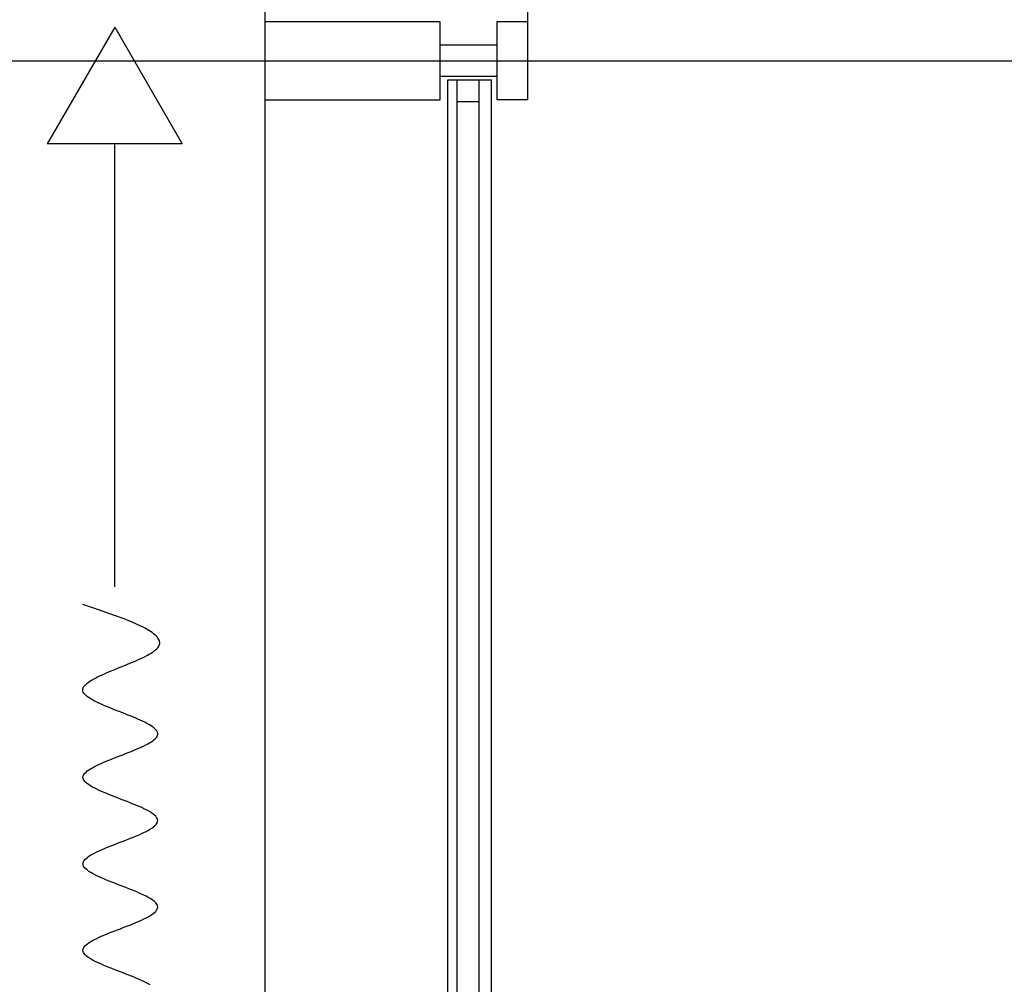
# Model space of a CAD drawing. Header units: millimetres. Extents: x 2502971067 to 2502991033, y 5626762590 to 5626807088.
# Tile 47 of 109: x 2502989598 to 2502990229, y 5626776618 to 5626777236. Entities that reach past the tile are written whole.
import ezdxf

# ---------------------------------------------------------------- set-up
doc = ezdxf.new("R2010")
doc.units = ezdxf.units.MM
for name, color, linetype in [('A_Fenster-Fassade', 2, 'Continuous'), ('A_Raster', 253, 'Continuous'), ('I_Möbel', 2, 'Continuous')]:
    doc.layers.add(name, color=color, linetype=linetype)

msp = doc.modelspace()

# ---------------------------------------------------------------- linework, layer by layer
at = {"layer": 'A_Fenster-Fassade'}
for p, q in [((2502989755, 5626772434.99819), (2502989755, 5626805959.996645)), ((2502989923.489, 5626777234.99819), (2502989923.489, 5626778384.99719)), ((2502989867.189, 5626777234.99719), (2502989755, 5626777234.99719)), ((2502989867.189, 5626777184.99719), (2502989867.189, 5626777234.99719)), ((2502989923.489, 5626777234.99819), (2502989903.489, 5626777234.99819)), ((2502989903.489, 5626777234.99819), (2502989903.489, 5626777184.99819)), ((2502989923.489, 5626777234.99719), (2502989903.50314, 5626777234.99719)), ((2502989923.489, 5626777184.99819), (2502989923.489, 5626777234.99819)), ((2502989903.495, 5626777219.99919), (2502989867.195, 5626777219.99919)), ((2502989903.495, 5626777199.99919), (2502989867.195, 5626777199.99919)), ((2502989872.195, 5626777197.77239), (2502989900.195, 5626777197.77239)), ((2502989872.195, 5626776022.22595), (2502989872.195, 5626777197.77239)), ((2502989878.195, 5626776022.22595), (2502989878.195, 5626777197.77239)), ((2502989892.195, 5626776022.22595), (2502989892.195, 5626777197.77239)), ((2502989900.195, 5626776022.22595), (2502989900.195, 5626777197.77239)), ((2502989755, 5626777184.99819), (2502989867.189, 5626777184.99719)), ((2502989923.489, 5626777184.99719), (2502989903.489, 5626777184.99719)), ((2502989878.195, 5626777183.77239), (2502989892.195, 5626777183.77239))]:
    msp.add_line(p, q, dxfattribs=at)
at = {"layer": 'A_Raster'}
msp.add_line((2502971300, 5626777210), (2502990800, 5626777210), dxfattribs=at)
at = {"layer": 'I_Möbel'}
for p, q in [((2502989658.65571, 5626777231.56846), (2502989615.37317, 5626777156.60088)), ((2502989658.65571, 5626777231.56846), (2502989701.93826, 5626777156.60088)), ((2502989701.93826, 5626777156.60088), (2502989615.37317, 5626777156.60088)), ((2502989658.65571, 5626776872.63282), (2502989658.65571, 5626777156.60088)), ((2502989645.10568, 5626776858.89439), (2502989638.19572, 5626776861.20449)), ((2502989651.89358, 5626776856.5843), (2502989645.10568, 5626776858.89439)), ((2502989658.4374, 5626776854.2742), (2502989651.89358, 5626776856.5843)), ((2502989664.61508, 5626776851.9641), (2502989658.4374, 5626776854.2742)), ((2502989670.30458, 5626776849.654), (2502989664.61508, 5626776851.9641)), ((2502989675.38385, 5626776847.34391), (2502989670.30458, 5626776849.654)), ((2502989676.7704, 5626776846.65088), (2502989675.38385, 5626776847.34391)), ((2502989678.08774, 5626776845.95785), (2502989676.7704, 5626776846.65088)), ((2502989679.33259, 5626776845.26482), (2502989678.08774, 5626776845.95785)), ((2502989680.50164, 5626776844.57179), (2502989679.33259, 5626776845.26482)), ((2502989681.59161, 5626776843.87876), (2502989680.50164, 5626776844.57179)), ((2502989682.59921, 5626776843.18573), (2502989681.59161, 5626776843.87876)), ((2502989683.52112, 5626776842.4927), (2502989682.59921, 5626776843.18573)), ((2502989684.35407, 5626776841.79967), (2502989683.52112, 5626776842.4927)), ((2502989685.09475, 5626776841.10664), (2502989684.35407, 5626776841.79967)), ((2502989685.73986, 5626776840.41361), (2502989685.09475, 5626776841.10664)), ((2502989686.28612, 5626776839.72058), (2502989685.73986, 5626776840.41361)), ((2502989686.73023, 5626776839.02755), (2502989686.28612, 5626776839.72058)), ((2502989687.06889, 5626776838.33452), (2502989686.73023, 5626776839.02755)), ((2502989687.29881, 5626776837.6415), (2502989687.06889, 5626776838.33452)), ((2502989687.41669, 5626776836.94847), (2502989687.29881, 5626776837.6415)), ((2502989687.41924, 5626776836.25544), (2502989687.41669, 5626776836.94847)), ((2502989681.93284, 5626776830.01817), (2502989683.00709, 5626776830.7112)), ((2502989683.00709, 5626776830.7112), (2502989683.97942, 5626776831.40423)), ((2502989683.97942, 5626776831.40423), (2502989684.84237, 5626776832.09726)), ((2502989684.84237, 5626776832.09726), (2502989685.58845, 5626776832.79029)), ((2502989685.58845, 5626776832.79029), (2502989686.2102, 5626776833.48332)), ((2502989686.2102, 5626776833.48332), (2502989686.70194, 5626776834.17635)), ((2502989686.70194, 5626776834.17635), (2502989687.06516, 5626776834.86938)), ((2502989687.06516, 5626776834.86938), (2502989687.30316, 5626776835.56241)), ((2502989687.30316, 5626776835.56241), (2502989687.41924, 5626776836.25544)), ((2502989668.91151, 5626776823.78091), (2502989670.56669, 5626776824.47394)), ((2502989670.56669, 5626776824.47394), (2502989672.18722, 5626776825.16697)), ((2502989672.18722, 5626776825.16697), (2502989673.76562, 5626776825.86)), ((2502989673.76562, 5626776825.86), (2502989675.29443, 5626776826.55303)), ((2502989675.29443, 5626776826.55303), (2502989676.76615, 5626776827.24606)), ((2502989676.76615, 5626776827.24606), (2502989678.17333, 5626776827.93908)), ((2502989678.17333, 5626776827.93908), (2502989679.50849, 5626776828.63211)), ((2502989679.50849, 5626776828.63211), (2502989680.76415, 5626776829.32514)), ((2502989680.76415, 5626776829.32514), (2502989681.93284, 5626776830.01817)), ((2502989653.68848, 5626776817.54364), (2502989655.31926, 5626776818.23667)), ((2502989655.31926, 5626776818.23667), (2502989656.98264, 5626776818.9297)), ((2502989656.98264, 5626776818.9297), (2502989658.67115, 5626776819.62273)), ((2502989658.67115, 5626776819.62273), (2502989660.37733, 5626776820.31576)), ((2502989660.37733, 5626776820.31576), (2502989662.09368, 5626776821.00879)), ((2502989662.09368, 5626776821.00879), (2502989663.81276, 5626776821.70182)), ((2502989663.81276, 5626776821.70182), (2502989665.52706, 5626776822.39485)), ((2502989665.52706, 5626776822.39485), (2502989667.22914, 5626776823.08788)), ((2502989667.22914, 5626776823.08788), (2502989668.91151, 5626776823.78091)), ((2502989641.71188, 5626776811.30638), (2502989642.7129, 5626776811.99941)), ((2502989642.7129, 5626776811.99941), (2502989643.81379, 5626776812.69244)), ((2502989643.81379, 5626776812.69244), (2502989645.00707, 5626776813.38547)), ((2502989645.00707, 5626776813.38547), (2502989646.28527, 5626776814.0785)), ((2502989646.28527, 5626776814.0785), (2502989647.64091, 5626776814.77153)), ((2502989647.64091, 5626776814.77153), (2502989649.06653, 5626776815.46456)), ((2502989649.06653, 5626776815.46456), (2502989650.55465, 5626776816.15759)), ((2502989650.55465, 5626776816.15759), (2502989652.09779, 5626776816.85062)), ((2502989652.09779, 5626776816.85062), (2502989653.68848, 5626776817.54364)), ((2502989638.12877, 5626776806.45517), (2502989638.22147, 5626776807.1482)), ((2502989638.19572, 5626776805.76215), (2502989638.12877, 5626776806.45517)), ((2502989638.42713, 5626776805.06912), (2502989638.19572, 5626776805.76215)), ((2502989638.22147, 5626776807.1482), (2502989638.46635, 5626776807.84123)), ((2502989638.46635, 5626776807.84123), (2502989638.85594, 5626776808.53426)), ((2502989638.85594, 5626776808.53426), (2502989639.38276, 5626776809.22729)), ((2502989639.38276, 5626776809.22729), (2502989640.03934, 5626776809.92032)), ((2502989640.03934, 5626776809.92032), (2502989640.8182, 5626776810.61335)), ((2502989640.8182, 5626776810.61335), (2502989641.71188, 5626776811.30638)), ((2502989638.81706, 5626776804.37609), (2502989638.42713, 5626776805.06912)), ((2502989639.35694, 5626776803.68306), (2502989638.81706, 5626776804.37609)), ((2502989640.03817, 5626776802.99003), (2502989639.35694, 5626776803.68306)), ((2502989640.85215, 5626776802.297), (2502989640.03817, 5626776802.99003)), ((2502989641.79029, 5626776801.60397), (2502989640.85215, 5626776802.297)), ((2502989642.84401, 5626776800.91094), (2502989641.79029, 5626776801.60397)), ((2502989644.0047, 5626776800.21791), (2502989642.84401, 5626776800.91094)), ((2502989645.26377, 5626776799.52488), (2502989644.0047, 5626776800.21791)), ((2502989646.61263, 5626776798.83185), (2502989645.26377, 5626776799.52488)), ((2502989648.0427, 5626776798.13882), (2502989646.61263, 5626776798.83185)), ((2502989649.54536, 5626776797.44579), (2502989648.0427, 5626776798.13882)), ((2502989651.11204, 5626776796.75276), (2502989649.54536, 5626776797.44579)), ((2502989652.73414, 5626776796.05973), (2502989651.11204, 5626776796.75276)), ((2502989654.40306, 5626776795.36671), (2502989652.73414, 5626776796.05973)), ((2502989656.11021, 5626776794.67368), (2502989654.40306, 5626776795.36671)), ((2502989657.84701, 5626776793.98065), (2502989656.11021, 5626776794.67368)), ((2502989659.60485, 5626776793.28762), (2502989657.84701, 5626776793.98065)), ((2502989661.37515, 5626776792.59459), (2502989659.60485, 5626776793.28762)), ((2502989663.14931, 5626776791.90156), (2502989661.37515, 5626776792.59459)), ((2502989664.91873, 5626776791.20853), (2502989663.14931, 5626776791.90156)), ((2502989666.67484, 5626776790.5155), (2502989664.91873, 5626776791.20853)), ((2502989668.40902, 5626776789.82247), (2502989666.67484, 5626776790.5155)), ((2502989670.11269, 5626776789.12944), (2502989668.40902, 5626776789.82247)), ((2502989671.77726, 5626776788.43641), (2502989670.11269, 5626776789.12944)), ((2502989673.39414, 5626776787.74338), (2502989671.77726, 5626776788.43641)), ((2502989674.95472, 5626776787.05035), (2502989673.39414, 5626776787.74338)), ((2502989676.45042, 5626776786.35732), (2502989674.95472, 5626776787.05035)), ((2502989677.87265, 5626776785.66429), (2502989676.45042, 5626776786.35732)), ((2502989679.21281, 5626776784.97127), (2502989677.87265, 5626776785.66429)), ((2502989680.46231, 5626776784.27824), (2502989679.21281, 5626776784.97127)), ((2502989681.61255, 5626776783.58521), (2502989680.46231, 5626776784.27824)), ((2502989682.65495, 5626776782.89218), (2502989681.61255, 5626776783.58521)), ((2502989683.58091, 5626776782.19915), (2502989682.65495, 5626776782.89218)), ((2502989684.38183, 5626776781.50612), (2502989683.58091, 5626776782.19915)), ((2502989685.04913, 5626776780.81309), (2502989684.38183, 5626776781.50612)), ((2502989685.57421, 5626776780.12006), (2502989685.04913, 5626776780.81309)), ((2502989685.94847, 5626776779.42703), (2502989685.57421, 5626776780.12006)), ((2502989682.11214, 5626776773.18977), (2502989683.11174, 5626776773.8828)), ((2502989683.11174, 5626776773.8828), (2502989683.98811, 5626776774.57583)), ((2502989683.98811, 5626776774.57583), (2502989684.73235, 5626776775.26885)), ((2502989684.73235, 5626776775.26885), (2502989685.33557, 5626776775.96188)), ((2502989685.33557, 5626776775.96188), (2502989685.78889, 5626776776.65491)), ((2502989685.78889, 5626776776.65491), (2502989686.08339, 5626776777.34794)), ((2502989686.16334, 5626776778.734), (2502989685.94847, 5626776779.42703)), ((2502989686.08339, 5626776777.34794), (2502989686.2102, 5626776778.04097)), ((2502989686.2102, 5626776778.04097), (2502989686.16334, 5626776778.734)), ((2502989669.03757, 5626776766.9525), (2502989670.74609, 5626776767.64553)), ((2502989670.74609, 5626776767.64553), (2502989672.41141, 5626776768.33856)), ((2502989672.41141, 5626776768.33856), (2502989674.02464, 5626776769.03159)), ((2502989674.02464, 5626776769.03159), (2502989675.57688, 5626776769.72462)), ((2502989675.57688, 5626776769.72462), (2502989677.05926, 5626776770.41765)), ((2502989677.05926, 5626776770.41765), (2502989678.46286, 5626776771.11068)), ((2502989678.46286, 5626776771.11068), (2502989679.77881, 5626776771.80371)), ((2502989679.77881, 5626776771.80371), (2502989680.99819, 5626776772.49674)), ((2502989680.99819, 5626776772.49674), (2502989682.11214, 5626776773.18977)), ((2502989653.18439, 5626776760.71524), (2502989654.8815, 5626776761.40827)), ((2502989654.8815, 5626776761.40827), (2502989656.61545, 5626776762.1013)), ((2502989656.61545, 5626776762.1013), (2502989658.37734, 5626776762.79433)), ((2502989658.37734, 5626776762.79433), (2502989660.15828, 5626776763.48736)), ((2502989660.15828, 5626776763.48736), (2502989661.94939, 5626776764.18039)), ((2502989661.94939, 5626776764.18039), (2502989663.74177, 5626776764.87341)), ((2502989663.74177, 5626776764.87341), (2502989665.52652, 5626776765.56644)), ((2502989665.52652, 5626776765.56644), (2502989667.29475, 5626776766.25947)), ((2502989667.29475, 5626776766.25947), (2502989669.03757, 5626776766.9525)), ((2502989641.03555, 5626776754.47797), (2502989642.00091, 5626776755.171)), ((2502989642.00091, 5626776755.171), (2502989643.08316, 5626776755.86403)), ((2502989643.08316, 5626776755.86403), (2502989644.27339, 5626776756.55706)), ((2502989644.27339, 5626776756.55706), (2502989645.56271, 5626776757.25009)), ((2502989645.56271, 5626776757.25009), (2502989646.94222, 5626776757.94312)), ((2502989646.94222, 5626776757.94312), (2502989648.40304, 5626776758.63615)), ((2502989648.40304, 5626776758.63615), (2502989649.93627, 5626776759.32918)), ((2502989649.93627, 5626776759.32918), (2502989651.53302, 5626776760.02221)), ((2502989651.53302, 5626776760.02221), (2502989653.18439, 5626776760.71524)), ((2502989638.19572, 5626776750.3198), (2502989638.27309, 5626776751.01283)), ((2502989638.29451, 5626776749.62677), (2502989638.19572, 5626776750.3198)), ((2502989638.27309, 5626776751.01283), (2502989638.52068, 5626776751.70586)), ((2502989638.56345, 5626776748.93374), (2502989638.29451, 5626776749.62677)), ((2502989638.52068, 5626776751.70586), (2502989638.92962, 5626776752.39889)), ((2502989638.99356, 5626776748.24071), (2502989638.56345, 5626776748.93374)), ((2502989638.92962, 5626776752.39889), (2502989639.49101, 5626776753.09192)), ((2502989639.49101, 5626776753.09192), (2502989640.19594, 5626776753.78495)), ((2502989640.19594, 5626776753.78495), (2502989641.03555, 5626776754.47797)), ((2502989639.57589, 5626776747.54768), (2502989638.99356, 5626776748.24071)), ((2502989640.30144, 5626776746.85465), (2502989639.57589, 5626776747.54768)), ((2502989641.16126, 5626776746.16162), (2502989640.30144, 5626776746.85465)), ((2502989642.14636, 5626776745.46859), (2502989641.16126, 5626776746.16162)), ((2502989643.24778, 5626776744.77556), (2502989642.14636, 5626776745.46859)), ((2502989644.45653, 5626776744.08253), (2502989643.24778, 5626776744.77556)), ((2502989645.76365, 5626776743.3895), (2502989644.45653, 5626776744.08253)), ((2502989647.16017, 5626776742.69648), (2502989645.76365, 5626776743.3895)), ((2502989648.6371, 5626776742.00345), (2502989647.16017, 5626776742.69648)), ((2502989650.18549, 5626776741.31042), (2502989648.6371, 5626776742.00345)), ((2502989651.79634, 5626776740.61739), (2502989650.18549, 5626776741.31042)), ((2502989653.4607, 5626776739.92436), (2502989651.79634, 5626776740.61739)), ((2502989655.16958, 5626776739.23133), (2502989653.4607, 5626776739.92436)), ((2502989656.91401, 5626776738.5383), (2502989655.16958, 5626776739.23133)), ((2502989658.68503, 5626776737.84527), (2502989656.91401, 5626776738.5383)), ((2502989660.47365, 5626776737.15224), (2502989658.68503, 5626776737.84527)), ((2502989662.27091, 5626776736.45921), (2502989660.47365, 5626776737.15224)), ((2502989664.06782, 5626776735.76618), (2502989662.27091, 5626776736.45921)), ((2502989665.85543, 5626776735.07315), (2502989664.06782, 5626776735.76618)), ((2502989667.62474, 5626776734.38012), (2502989665.85543, 5626776735.07315)), ((2502989669.3668, 5626776733.68709), (2502989667.62474, 5626776734.38012)), ((2502989671.07263, 5626776732.99406), (2502989669.3668, 5626776733.68709)), ((2502989672.73324, 5626776732.30104), (2502989671.07263, 5626776732.99406)), ((2502989674.33968, 5626776731.60801), (2502989672.73324, 5626776732.30104)), ((2502989675.88297, 5626776730.91498), (2502989674.33968, 5626776731.60801)), ((2502989677.35413, 5626776730.22195), (2502989675.88297, 5626776730.91498)), ((2502989678.74419, 5626776729.52892), (2502989677.35413, 5626776730.22195)), ((2502989680.04418, 5626776728.83589), (2502989678.74419, 5626776729.52892)), ((2502989681.24512, 5626776728.14286), (2502989680.04418, 5626776728.83589)), ((2502989682.33804, 5626776727.44983), (2502989681.24512, 5626776728.14286)), ((2502989683.31397, 5626776726.7568), (2502989682.33804, 5626776727.44983)), ((2502989684.16394, 5626776726.06377), (2502989683.31397, 5626776726.7568)), ((2502989684.87896, 5626776725.37074), (2502989684.16394, 5626776726.06377)), ((2502989685.45007, 5626776724.67771), (2502989684.87896, 5626776725.37074)), ((2502989685.8683, 5626776723.98468), (2502989685.45007, 5626776724.67771)), ((2502989686.12467, 5626776723.29165), (2502989685.8683, 5626776723.98468)), ((2502989686.2102, 5626776722.59862), (2502989686.12467, 5626776723.29165)), ((2502989679.9951, 5626776716.36136), (2502989681.20101, 5626776717.05439)), ((2502989681.20101, 5626776717.05439), (2502989682.29907, 5626776717.74742)), ((2502989682.29907, 5626776717.74742), (2502989683.28029, 5626776718.44045)), ((2502989683.28029, 5626776718.44045), (2502989684.13567, 5626776719.13348)), ((2502989684.13567, 5626776719.13348), (2502989684.85622, 5626776719.82651)), ((2502989684.85622, 5626776719.82651), (2502989685.43294, 5626776720.51954)), ((2502989685.43294, 5626776720.51954), (2502989685.85684, 5626776721.21257)), ((2502989685.85684, 5626776721.21257), (2502989686.11893, 5626776721.9056)), ((2502989686.11893, 5626776721.9056), (2502989686.2102, 5626776722.59862)), ((2502989665.77298, 5626776710.1241), (2502989667.54474, 5626776710.81713)), ((2502989667.54474, 5626776710.81713), (2502989669.28961, 5626776711.51016)), ((2502989669.28961, 5626776711.51016), (2502989670.99859, 5626776712.20318)), ((2502989670.99859, 5626776712.20318), (2502989672.66269, 5626776712.89621)), ((2502989672.66269, 5626776712.89621), (2502989674.27291, 5626776713.58924)), ((2502989674.27291, 5626776713.58924), (2502989675.82025, 5626776714.28227)), ((2502989675.82025, 5626776714.28227), (2502989677.29573, 5626776714.9753)), ((2502989677.29573, 5626776714.9753), (2502989678.69035, 5626776715.66833)), ((2502989678.69035, 5626776715.66833), (2502989679.9951, 5626776716.36136)), ((2502989650.10107, 5626776703.88683), (2502989651.71011, 5626776704.57986)), ((2502989651.71011, 5626776704.57986), (2502989653.3732, 5626776705.27289)), ((2502989653.3732, 5626776705.27289), (2502989655.08136, 5626776705.96592)), ((2502989655.08136, 5626776705.96592), (2502989656.82559, 5626776706.65895)), ((2502989656.82559, 5626776706.65895), (2502989658.5969, 5626776707.35198)), ((2502989658.5969, 5626776707.35198), (2502989660.38628, 5626776708.04501)), ((2502989660.38628, 5626776708.04501), (2502989662.18476, 5626776708.73804)), ((2502989662.18476, 5626776708.73804), (2502989663.98332, 5626776709.43107)), ((2502989663.98332, 5626776709.43107), (2502989665.77298, 5626776710.1241)), ((2502989639.5366, 5626776697.64957), (2502989640.25433, 5626776698.3426)), ((2502989640.25433, 5626776698.3426), (2502989641.10707, 5626776699.03563)), ((2502989641.10707, 5626776699.03563), (2502989642.08583, 5626776699.72866)), ((2502989642.08583, 5626776699.72866), (2502989643.18161, 5626776700.42169)), ((2502989643.18161, 5626776700.42169), (2502989644.38543, 5626776701.11472)), ((2502989644.38543, 5626776701.11472), (2502989645.68827, 5626776701.80774)), ((2502989645.68827, 5626776701.80774), (2502989647.08116, 5626776702.50077)), ((2502989647.08116, 5626776702.50077), (2502989648.55509, 5626776703.1938)), ((2502989648.55509, 5626776703.1938), (2502989650.10107, 5626776703.88683)), ((2502989638.19572, 5626776694.87745), (2502989638.28345, 5626776695.57048)), ((2502989638.28499, 5626776694.18442), (2502989638.19572, 5626776694.87745)), ((2502989638.28345, 5626776695.57048), (2502989638.54217, 5626776696.26351)), ((2502989638.54524, 5626776693.49139), (2502989638.28499, 5626776694.18442)), ((2502989638.54217, 5626776696.26351), (2502989638.96288, 5626776696.95654)), ((2502989638.96747, 5626776692.79836), (2502989638.54524, 5626776693.49139)), ((2502989638.96288, 5626776696.95654), (2502989639.5366, 5626776697.64957)), ((2502989639.5427, 5626776692.10533), (2502989638.96747, 5626776692.79836)), ((2502989640.2619, 5626776691.4123), (2502989639.5427, 5626776692.10533)), ((2502989641.1161, 5626776690.71927), (2502989640.2619, 5626776691.4123)), ((2502989642.09627, 5626776690.02625), (2502989641.1161, 5626776690.71927)), ((2502989643.19343, 5626776689.33322), (2502989642.09627, 5626776690.02625)), ((2502989644.39858, 5626776688.64019), (2502989643.19343, 5626776689.33322)), ((2502989645.7027, 5626776687.94716), (2502989644.39858, 5626776688.64019)), ((2502989647.09681, 5626776687.25413), (2502989645.7027, 5626776687.94716)), ((2502989648.57189, 5626776686.5611), (2502989647.09681, 5626776687.25413)), ((2502989650.11896, 5626776685.86807), (2502989648.57189, 5626776686.5611)), ((2502989651.72901, 5626776685.17504), (2502989650.11896, 5626776685.86807)), ((2502989653.39304, 5626776684.48201), (2502989651.72901, 5626776685.17504)), ((2502989655.10204, 5626776683.78898), (2502989653.39304, 5626776684.48201)), ((2502989656.84703, 5626776683.09595), (2502989655.10204, 5626776683.78898)), ((2502989658.61899, 5626776682.40292), (2502989656.84703, 5626776683.09595)), ((2502989660.40893, 5626776681.70989), (2502989658.61899, 5626776682.40292)), ((2502989662.20784, 5626776681.01686), (2502989660.40893, 5626776681.70989)), ((2502989664.00673, 5626776680.32383), (2502989662.20784, 5626776681.01686)), ((2502989665.7966, 5626776679.63081), (2502989664.00673, 5626776680.32383)), ((2502989667.56844, 5626776678.93778), (2502989665.7966, 5626776679.63081)), ((2502989669.31325, 5626776678.24475), (2502989667.56844, 5626776678.93778)), ((2502989671.02204, 5626776677.55172), (2502989669.31325, 5626776678.24475)), ((2502989672.68579, 5626776676.85869), (2502989671.02204, 5626776677.55172)), ((2502989674.29552, 5626776676.16566), (2502989672.68579, 5626776676.85869)), ((2502989675.84223, 5626776675.47263), (2502989674.29552, 5626776676.16566)), ((2502989677.3169, 5626776674.7796), (2502989675.84223, 5626776675.47263)), ((2502989678.71054, 5626776674.08657), (2502989677.3169, 5626776674.7796)), ((2502989680.01416, 5626776673.39354), (2502989678.71054, 5626776674.08657)), ((2502989681.21874, 5626776672.70051), (2502989680.01416, 5626776673.39354)), ((2502989682.31529, 5626776672.00748), (2502989681.21874, 5626776672.70051)), ((2502989683.29481, 5626776671.31445), (2502989682.31529, 5626776672.00748)), ((2502989684.14829, 5626776670.62142), (2502989683.29481, 5626776671.31445)), ((2502989684.86674, 5626776669.92839), (2502989684.14829, 5626776670.62142)), ((2502989685.44116, 5626776669.23537), (2502989684.86674, 5626776669.92839)), ((2502989685.86254, 5626776668.54234), (2502989685.44116, 5626776669.23537)), ((2502989685.86172, 5626776665.77022), (2502989686.12148, 5626776666.46325)), ((2502989686.12189, 5626776667.84931), (2502989685.86254, 5626776668.54234)), ((2502989686.12148, 5626776666.46325), (2502989686.2102, 5626776667.15628)), ((2502989686.2102, 5626776667.15628), (2502989686.12189, 5626776667.84931)), ((2502989677.31271, 5626776659.53295), (2502989678.70668, 5626776660.22598)), ((2502989678.70668, 5626776660.22598), (2502989680.01063, 5626776660.91901)), ((2502989680.01063, 5626776660.91901), (2502989681.21557, 5626776661.61204)), ((2502989681.21557, 5626776661.61204), (2502989682.31249, 5626776662.30507)), ((2502989682.31249, 5626776662.30507), (2502989683.29239, 5626776662.9981)), ((2502989683.29239, 5626776662.9981), (2502989684.14626, 5626776663.69113)), ((2502989684.14626, 5626776663.69113), (2502989684.86511, 5626776664.38416)), ((2502989684.86511, 5626776664.38416), (2502989685.43993, 5626776665.07719)), ((2502989685.43993, 5626776665.07719), (2502989685.86172, 5626776665.77022)), ((2502989662.20166, 5626776653.29569), (2502989664.00066, 5626776653.98872)), ((2502989664.00066, 5626776653.98872), (2502989665.79068, 5626776654.68175)), ((2502989665.79068, 5626776654.68175), (2502989667.56269, 5626776655.37478)), ((2502989667.56269, 5626776655.37478), (2502989669.30771, 5626776656.06781)), ((2502989669.30771, 5626776656.06781), (2502989671.01672, 5626776656.76084)), ((2502989671.01672, 5626776656.76084), (2502989672.68073, 5626776657.45387)), ((2502989672.68073, 5626776657.45387), (2502989674.29073, 5626776658.1469)), ((2502989674.29073, 5626776658.1469), (2502989675.83772, 5626776658.83993)), ((2502989675.83772, 5626776658.83993), (2502989677.31271, 5626776659.53295)), ((2502989647.09113, 5626776647.05843), (2502989648.56601, 5626776647.75146)), ((2502989648.56601, 5626776647.75146), (2502989650.1129, 5626776648.44449)), ((2502989650.1129, 5626776648.44449), (2502989651.72282, 5626776649.13751)), ((2502989651.72282, 5626776649.13751), (2502989653.38676, 5626776649.83054)), ((2502989653.38676, 5626776649.83054), (2502989655.09571, 5626776650.52357)), ((2502989655.09571, 5626776650.52357), (2502989656.84068, 5626776651.2166)), ((2502989656.84068, 5626776651.2166), (2502989658.61266, 5626776651.90963)), ((2502989658.61266, 5626776651.90963), (2502989660.40265, 5626776652.60266)), ((2502989660.40265, 5626776652.60266), (2502989662.20166, 5626776653.29569)), ((2502989638.54371, 5626776640.82116), (2502989638.96527, 5626776641.51419)), ((2502989638.96527, 5626776641.51419), (2502989639.53987, 5626776642.20722)), ((2502989639.53987, 5626776642.20722), (2502989640.25852, 5626776642.90025)), ((2502989640.25852, 5626776642.90025), (2502989641.11221, 5626776643.59328)), ((2502989641.11221, 5626776643.59328), (2502989642.09193, 5626776644.28631)), ((2502989642.09193, 5626776644.28631), (2502989643.18868, 5626776644.97934)), ((2502989643.18868, 5626776644.97934), (2502989644.39347, 5626776645.67237)), ((2502989644.39347, 5626776645.67237), (2502989645.69729, 5626776646.3654)), ((2502989645.69729, 5626776646.3654), (2502989647.09113, 5626776647.05843)), ((2502989638.19572, 5626776639.4351), (2502989638.28419, 5626776640.12813)), ((2502989638.2843, 5626776638.74207), (2502989638.19572, 5626776639.4351)), ((2502989638.28419, 5626776640.12813), (2502989638.54371, 5626776640.82116)), ((2502989638.54393, 5626776638.04905), (2502989638.2843, 5626776638.74207)), ((2502989638.9656, 5626776637.35602), (2502989638.54393, 5626776638.04905)), ((2502989639.54031, 5626776636.66299), (2502989638.9656, 5626776637.35602)), ((2502989640.25906, 5626776635.96996), (2502989639.54031, 5626776636.66299)), ((2502989641.11285, 5626776635.27693), (2502989640.25906, 5626776635.96996)), ((2502989642.09268, 5626776634.5839), (2502989641.11285, 5626776635.27693)), ((2502989643.18953, 5626776633.89087), (2502989642.09268, 5626776634.5839)), ((2502989644.39441, 5626776633.19784), (2502989643.18953, 5626776633.89087)), ((2502989645.69832, 5626776632.50481), (2502989644.39441, 5626776633.19784)), ((2502989647.09226, 5626776631.81178), (2502989645.69832, 5626776632.50481)), ((2502989648.56721, 5626776631.11875), (2502989647.09226, 5626776631.81178)), ((2502989650.11419, 5626776630.42572), (2502989648.56721, 5626776631.11875)), ((2502989651.72418, 5626776629.73269), (2502989650.11419, 5626776630.42572)), ((2502989653.38818, 5626776629.03966), (2502989651.72418, 5626776629.73269)), ((2502989655.0972, 5626776628.34663), (2502989653.38818, 5626776629.03966)), ((2502989656.84222, 5626776627.6536), (2502989655.0972, 5626776628.34663)), ((2502989658.61425, 5626776626.96058), (2502989656.84222, 5626776627.6536)), ((2502989660.40428, 5626776626.26755), (2502989658.61425, 5626776626.96058)), ((2502989662.20331, 5626776625.57452), (2502989660.40428, 5626776626.26755)), ((2502989664.00235, 5626776624.88149), (2502989662.20331, 5626776625.57452)), ((2502989665.79237, 5626776624.18846), (2502989664.00235, 5626776624.88149)), ((2502989667.56439, 5626776623.49543), (2502989665.79237, 5626776624.18846)), ((2502989669.3094, 5626776622.8024), (2502989667.56439, 5626776623.49543)), ((2502989671.0184, 5626776622.10937), (2502989669.3094, 5626776622.8024)), ((2502989672.68239, 5626776621.41634), (2502989671.0184, 5626776622.10937)), ((2502989674.29235, 5626776620.72331), (2502989672.68239, 5626776621.41634)), ((2502989675.8393, 5626776620.03028), (2502989674.29235, 5626776620.72331)), ((2502989677.31423, 5626776619.33725), (2502989675.8393, 5626776620.03028)), ((2502989678.70813, 5626776618.64422), (2502989677.31423, 5626776619.33725)), ((2502989680.012, 5626776617.95119), (2502989678.70813, 5626776618.64422)), ((2502989681.21684, 5626776617.25816), (2502989680.012, 5626776617.95119))]:
    msp.add_line(p, q, dxfattribs=at)

doc.saveas('drawing.dxf')
